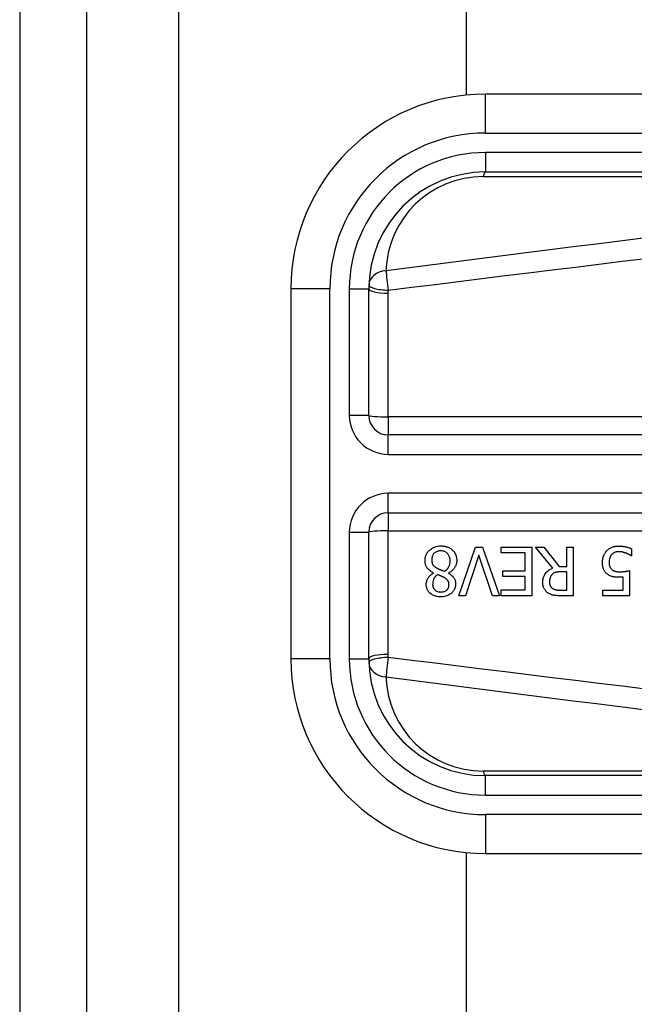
# Model space of a CAD drawing. Header units: inches. Extents: x 5 to 161, y 9 to 87.
# Tile 110 of 195: x 4.72 to 5.342, y 57.89 to 58.885. Entities that reach past the tile are written whole.
import ezdxf

# ---------------------------------------------------------------- set-up
doc = ezdxf.new("R2010")
doc.units = ezdxf.units.IN
doc.header["$MEASUREMENT"] = 0
doc.layers.add('Visible Edges(ANSI)', color=7, linetype='Continuous', lineweight=25)
doc.layers.add('Visible Tangent Edges(ANSI)', color=7, linetype='Continuous', lineweight=25)

msp = doc.modelspace()

# ---------------------------------------------------------------- linework, layer by layer
at = {"layer": 'Visible Edges(ANSI)'}
for p, q in [((4.7205, 62.51508), (4.7205, 21.03408)), ((4.7885, 21.03408), (4.7885, 62.51508)), ((5.17251, 58.80899), (5.17251, 61.85768)), ((5.8408, 58.80994), (5.19174, 58.80994)), ((5.19174, 58.7312), (5.8408, 58.7312)), ((4.99489, 58.61309), (4.99489, 58.23907)), ((5.07363, 58.48512), (5.07363, 58.61309)), ((5.7453, 58.46544), (5.09331, 58.46544)), ((5.09331, 58.38672), (5.7453, 58.38672)), ((5.07363, 58.23907), (5.07363, 58.36703)), ((5.16474, 58.30283), (5.18169, 58.35204)), ((5.18169, 58.35204), (5.18875, 58.35204)), ((5.18875, 58.35204), (5.2057, 58.30283)), ((5.20761, 58.34622), (5.20761, 58.35204)), ((5.20761, 58.35204), (5.2384, 58.35204)), ((5.2384, 58.35204), (5.2384, 58.30283)), ((5.25982, 58.33063), (5.24231, 58.35204)), ((5.24231, 58.35204), (5.2508, 58.35204)), ((5.2508, 58.35204), (5.26636, 58.33246)), ((5.27385, 58.35204), (5.28039, 58.35204)), ((5.27385, 58.33246), (5.27385, 58.35204)), ((5.28039, 58.35204), (5.28039, 58.30283)), ((5.33934, 58.35029), (5.33934, 58.34331)), ((5.18504, 58.34371), (5.1714, 58.30283)), ((5.19868, 58.30283), (5.18504, 58.34371)), ((5.23186, 58.34622), (5.20761, 58.34622)), ((5.23186, 58.32795), (5.23186, 58.34622)), ((5.33934, 58.34331), (5.33886, 58.34331)), ((5.26636, 58.33246), (5.27385, 58.33246)), ((5.13926, 58.32584), (5.13926, 58.32604)), ((5.15425, 58.32576), (5.15425, 58.32556)), ((5.20925, 58.32213), (5.20925, 58.32795)), ((5.20925, 58.32795), (5.23186, 58.32795)), ((5.23186, 58.32213), (5.20925, 58.32213)), ((5.23186, 58.30865), (5.23186, 58.32213)), ((5.27385, 58.327), (5.26811, 58.327)), ((5.27385, 58.30849), (5.27385, 58.327)), ((5.33096, 58.30861), (5.33096, 58.32173)), ((5.3373, 58.32819), (5.3373, 58.30283)), ((5.1714, 58.30283), (5.16474, 58.30283)), ((5.2057, 58.30283), (5.19868, 58.30283)), ((5.20761, 58.30865), (5.23186, 58.30865)), ((5.20761, 58.30283), (5.20761, 58.30865)), ((5.2384, 58.30283), (5.20761, 58.30283)), ((5.26735, 58.30849), (5.27385, 58.30849)), ((5.28039, 58.30283), (5.26771, 58.30283)), ((5.3103, 58.30283), (5.3103, 58.30861)), ((5.3103, 58.30861), (5.33096, 58.30861)), ((5.3373, 58.30283), (5.3103, 58.30283)), ((5.8408, 58.12096), (5.19174, 58.12096)), ((5.17251, 42.15799), (5.17251, 58.04316)), ((5.19174, 58.04222), (5.8408, 58.04222))]:
    msp.add_line(p, q, dxfattribs=at)
at = {"layer": 'Visible Edges(ANSI)', "flags": 128}
for points in [[(5.13052, 58.33832), (5.13055, 58.33919), (5.13061, 58.34004), (5.13073, 58.34089), (5.13089, 58.34173), (5.13111, 58.34256), (5.13138, 58.34338), (5.1317, 58.34418), (5.13207, 58.34496), (5.13249, 58.34571), (5.13296, 58.34643), (5.13347, 58.34712), (5.13402, 58.34778), (5.13461, 58.34841), (5.13529, 58.34905), (5.13606, 58.34971), (5.13693, 58.35036), (5.13791, 58.35098), (5.139, 58.35155), (5.14019, 58.35206), (5.14141, 58.35247), (5.14268, 58.35278), (5.14396, 58.353), (5.14525, 58.35312), (5.14656, 58.35316)], [(5.14656, 58.35316), (5.14699, 58.35316), (5.14743, 58.35314), (5.14787, 58.35312), (5.14831, 58.35309), (5.14875, 58.35306), (5.14918, 58.35301), (5.14962, 58.35295), (5.15005, 58.35289), (5.15048, 58.35281), (5.15091, 58.35273), (5.15133, 58.35263), (5.15176, 58.35252), (5.15218, 58.35241), (5.1526, 58.35228), (5.15302, 58.35214), (5.15344, 58.35199), (5.15393, 58.35179), (5.1545, 58.35154), (5.15512, 58.35124), (5.15579, 58.35087), (5.15647, 58.35044), (5.15713, 58.34998), (5.15776, 58.34947), (5.15836, 58.34893)], [(5.15836, 58.34893), (5.15865, 58.34864), (5.15894, 58.34834), (5.15921, 58.34803), (5.15948, 58.34772), (5.15973, 58.3474), (5.15997, 58.34707), (5.1602, 58.34673), (5.16042, 58.34639), (5.16063, 58.34604), (5.16083, 58.34568), (5.16102, 58.34531), (5.1612, 58.34494), (5.16137, 58.34456), (5.16154, 58.34415), (5.16171, 58.34371), (5.16187, 58.34322), (5.16202, 58.3427), (5.16217, 58.34213), (5.1623, 58.34153), (5.1624, 58.34092), (5.16248, 58.3403), (5.16254, 58.33969), (5.16258, 58.33907), (5.16259, 58.33844)], [(5.31437, 58.34825), (5.31489, 58.34878), (5.31543, 58.34928), (5.316, 58.34974), (5.31659, 58.35018), (5.3172, 58.35058), (5.31783, 58.35096), (5.31849, 58.3513), (5.31915, 58.35162), (5.31978, 58.35188), (5.32038, 58.35211), (5.32094, 58.35229), (5.32146, 58.35245), (5.32194, 58.35257), (5.32236, 58.35266), (5.32276, 58.35275), (5.32317, 58.35282), (5.32358, 58.35288), (5.32399, 58.35294), (5.3244, 58.35298), (5.32481, 58.35302), (5.32522, 58.35304), (5.32563, 58.35306), (5.32604, 58.35308), (5.32646, 58.35308)], [(5.32646, 58.35308), (5.32698, 58.35307), (5.3275, 58.35306), (5.32802, 58.35304), (5.32854, 58.35301), (5.32906, 58.35297), (5.32958, 58.35292), (5.3301, 58.35287), (5.33062, 58.3528), (5.33113, 58.35273), (5.33165, 58.35265), (5.33216, 58.35256), (5.33268, 58.35246), (5.33319, 58.35235), (5.3337, 58.35223), (5.33423, 58.3521), (5.33477, 58.35196), (5.33533, 58.35181), (5.33589, 58.35164), (5.33647, 58.35145), (5.33704, 58.35125), (5.33762, 58.35104), (5.3382, 58.35081), (5.33877, 58.35056), (5.33934, 58.35029)], [(5.14648, 58.34825), (5.14569, 58.34823), (5.14492, 58.34816), (5.14415, 58.34803), (5.14339, 58.34785), (5.14266, 58.3476), (5.14196, 58.34729), (5.14133, 58.34695), (5.14078, 58.34658), (5.1403, 58.3462), (5.13987, 58.34582), (5.1395, 58.34543), (5.13915, 58.34502), (5.13884, 58.34459), (5.13856, 58.34414), (5.1383, 58.34367), (5.13808, 58.34318), (5.13788, 58.34268), (5.13772, 58.34216), (5.13758, 58.34164), (5.13748, 58.34111), (5.1374, 58.34058), (5.13734, 58.34004), (5.13731, 58.3395), (5.1373, 58.33896)], [(5.1373, 58.33896), (5.13731, 58.33843), (5.13734, 58.3379), (5.1374, 58.33736), (5.13748, 58.33683), (5.13758, 58.33631), (5.13773, 58.3358), (5.1379, 58.3353), (5.1381, 58.33484), (5.13831, 58.33444), (5.13855, 58.33407), (5.13879, 58.33374), (5.13904, 58.33344), (5.1393, 58.33316), (5.13958, 58.33289), (5.13988, 58.33263), (5.14019, 58.33237), (5.14052, 58.33212), (5.14086, 58.33187), (5.14122, 58.33163), (5.14158, 58.33139), (5.14195, 58.33116), (5.14232, 58.33094), (5.1427, 58.33072), (5.14309, 58.33051)], [(5.15593, 58.33796), (5.15591, 58.33875), (5.15584, 58.33953), (5.15572, 58.34031), (5.15555, 58.34107), (5.15533, 58.34182), (5.15505, 58.34256), (5.15472, 58.34325), (5.15436, 58.34388), (5.15397, 58.34445), (5.15357, 58.34496), (5.15316, 58.34542), (5.15275, 58.34583), (5.15232, 58.34622), (5.15187, 58.34657), (5.1514, 58.34689), (5.15091, 58.34718), (5.15039, 58.34744), (5.14986, 58.34766), (5.14931, 58.34785), (5.14876, 58.348), (5.1482, 58.34811), (5.14763, 58.34819), (5.14705, 58.34824), (5.14648, 58.34825)], [(5.31003, 58.33641), (5.31003, 58.3369), (5.31005, 58.33739), (5.31008, 58.33787), (5.31011, 58.33836), (5.31017, 58.33884), (5.31023, 58.33932), (5.3103, 58.3398), (5.31039, 58.34028), (5.31049, 58.34075), (5.31061, 58.34122), (5.31073, 58.34169), (5.31087, 58.34216), (5.31103, 58.34262), (5.3112, 58.34308), (5.31139, 58.34356), (5.3116, 58.34405), (5.31184, 58.34455), (5.3121, 58.34507), (5.3124, 58.34559), (5.31272, 58.34612), (5.31308, 58.34666), (5.31347, 58.34719), (5.3139, 58.34772), (5.31437, 58.34825)], [(5.31924, 58.34439), (5.31907, 58.34418), (5.31891, 58.34397), (5.31875, 58.34375), (5.3186, 58.34353), (5.31845, 58.34331), (5.31832, 58.34308), (5.31819, 58.34285), (5.31806, 58.34262), (5.31794, 58.34238), (5.31783, 58.34214), (5.31772, 58.3419), (5.31762, 58.34166), (5.31752, 58.34141), (5.31743, 58.34115), (5.31734, 58.34089), (5.31725, 58.34059), (5.31716, 58.34025), (5.31706, 58.33985), (5.31698, 58.33941), (5.3169, 58.33891), (5.31683, 58.33836), (5.31677, 58.33775), (5.31674, 58.33709), (5.31673, 58.33637)], [(5.32634, 58.34738), (5.3261, 58.34737), (5.32585, 58.34737), (5.32562, 58.34735), (5.32538, 58.34733), (5.32514, 58.34731), (5.3249, 58.34728), (5.32467, 58.34725), (5.32443, 58.34721), (5.3242, 58.34716), (5.32397, 58.34711), (5.32374, 58.34706), (5.3235, 58.347), (5.32327, 58.34693), (5.32305, 58.34686), (5.32282, 58.34679), (5.32259, 58.3467), (5.32235, 58.34661), (5.32203, 58.34648), (5.32163, 58.34628), (5.32116, 58.34602), (5.32065, 58.34568), (5.32014, 58.34528), (5.31968, 58.34485), (5.31924, 58.34439)], [(5.33355, 58.34594), (5.33335, 58.34601), (5.33315, 58.34608), (5.33294, 58.34615), (5.33274, 58.34622), (5.33253, 58.34628), (5.33232, 58.34635), (5.33212, 58.34641), (5.33191, 58.34648), (5.3317, 58.34654), (5.33149, 58.3466), (5.33128, 58.34666), (5.33107, 58.34672), (5.33086, 58.34678), (5.33065, 58.34683), (5.33044, 58.34689), (5.33023, 58.34694), (5.33003, 58.34699), (5.32979, 58.34704), (5.32945, 58.34711), (5.32903, 58.34719), (5.3285, 58.34726), (5.32788, 58.34732), (5.32716, 58.34736), (5.32634, 58.34738)], [(5.33886, 58.34331), (5.33875, 58.34339), (5.33863, 58.34347), (5.33851, 58.34355), (5.33837, 58.34364), (5.33822, 58.34374), (5.33807, 58.34383), (5.3379, 58.34393), (5.33772, 58.34403), (5.33754, 58.34414), (5.33734, 58.34425), (5.33713, 58.34436), (5.33692, 58.34447), (5.33669, 58.34459), (5.33646, 58.3447), (5.33621, 58.34482), (5.33596, 58.34494), (5.33569, 58.34506), (5.33541, 58.34519), (5.33513, 58.34531), (5.33483, 58.34544), (5.33453, 58.34556), (5.33421, 58.34569), (5.33389, 58.34581), (5.33355, 58.34594)], [(5.13926, 58.32604), (5.13856, 58.32637), (5.13787, 58.32673), (5.1372, 58.32711), (5.13654, 58.32752), (5.13589, 58.32795), (5.13527, 58.32841), (5.13467, 58.3289), (5.13409, 58.32941), (5.13355, 58.32995), (5.13306, 58.33051), (5.13263, 58.33106), (5.13225, 58.3316), (5.13193, 58.33214), (5.13165, 58.33268), (5.13142, 58.33322), (5.13121, 58.33377), (5.13104, 58.33432), (5.1309, 58.33488), (5.13078, 58.33544), (5.13068, 58.33601), (5.13061, 58.33659), (5.13056, 58.33717), (5.13053, 58.33774), (5.13052, 58.33832)], [(5.14309, 58.33051), (5.14324, 58.33042), (5.1434, 58.33033), (5.14356, 58.33025), (5.14373, 58.33016), (5.14391, 58.33008), (5.1441, 58.32999), (5.14429, 58.3299), (5.1445, 58.32981), (5.14472, 58.32971), (5.14495, 58.32961), (5.14519, 58.32951), (5.14546, 58.3294), (5.14573, 58.32928), (5.14603, 58.32916), (5.14635, 58.32903), (5.14669, 58.3289), (5.14705, 58.32875), (5.14743, 58.3286), (5.14784, 58.32843), (5.14828, 58.32826), (5.14874, 58.32807), (5.14923, 58.32787), (5.14975, 58.32766), (5.1503, 58.32744)], [(5.1503, 58.32744), (5.15066, 58.32768), (5.15101, 58.32793), (5.15134, 58.32819), (5.15167, 58.32847), (5.15199, 58.32875), (5.1523, 58.32904), (5.1526, 58.32934), (5.15289, 58.32965), (5.15316, 58.32998), (5.15343, 58.33031), (5.15369, 58.33065), (5.15393, 58.33101), (5.15418, 58.33139), (5.15443, 58.33182), (5.15467, 58.33229), (5.15491, 58.3328), (5.15514, 58.33336), (5.15535, 58.33397), (5.15553, 58.33462), (5.15568, 58.33528), (5.15579, 58.33594), (5.15587, 58.33661), (5.15591, 58.33729), (5.15593, 58.33796)], [(5.16259, 58.33844), (5.16258, 58.33791), (5.16255, 58.33737), (5.1625, 58.33684), (5.16243, 58.33632), (5.16234, 58.3358), (5.16223, 58.33528), (5.1621, 58.33477), (5.16194, 58.33426), (5.16177, 58.33375), (5.16158, 58.33325), (5.16135, 58.33275), (5.16109, 58.33221), (5.16079, 58.33165), (5.16043, 58.33107), (5.16003, 58.33047), (5.15956, 58.32987), (5.15904, 58.32926), (5.15845, 58.32866), (5.15782, 58.32808), (5.15716, 58.32755), (5.15647, 58.32705), (5.15575, 58.32658), (5.15501, 58.32616), (5.15425, 58.32576)], [(5.24961, 58.31619), (5.24961, 58.31668), (5.24963, 58.31717), (5.24966, 58.31766), (5.2497, 58.31815), (5.24976, 58.31863), (5.24983, 58.31911), (5.24991, 58.31959), (5.25001, 58.32007), (5.25013, 58.32055), (5.25026, 58.32102), (5.2504, 58.32148), (5.25057, 58.32194), (5.25075, 58.3224), (5.25099, 58.32296), (5.25134, 58.32364), (5.25182, 58.32444), (5.25244, 58.32532), (5.25321, 58.32626), (5.25414, 58.3272), (5.25515, 58.32806), (5.25623, 58.32884), (5.25738, 58.32952), (5.25858, 58.33012), (5.25982, 58.33063)], [(5.31509, 58.32452), (5.31459, 58.32492), (5.31411, 58.32534), (5.31366, 58.32579), (5.31323, 58.32625), (5.31283, 58.32674), (5.31245, 58.32724), (5.3121, 58.32777), (5.31177, 58.32832), (5.31148, 58.32887), (5.31123, 58.3294), (5.31102, 58.32993), (5.31083, 58.33044), (5.31068, 58.33095), (5.31055, 58.33144), (5.31044, 58.33193), (5.31034, 58.33241), (5.31026, 58.33291), (5.3102, 58.33341), (5.31014, 58.33391), (5.3101, 58.33441), (5.31006, 58.33491), (5.31004, 58.33541), (5.31003, 58.33591), (5.31003, 58.33641)], [(5.31673, 58.33637), (5.31673, 58.33609), (5.31673, 58.33582), (5.31674, 58.33554), (5.31676, 58.33527), (5.31678, 58.33499), (5.3168, 58.33472), (5.31684, 58.33445), (5.31687, 58.33419), (5.31691, 58.33392), (5.31696, 58.33366), (5.31702, 58.33341), (5.31708, 58.33315), (5.31714, 58.33291), (5.31722, 58.33266), (5.3173, 58.33242), (5.31739, 58.33219), (5.31749, 58.33195), (5.31764, 58.33164), (5.31783, 58.33127), (5.31808, 58.33087), (5.31839, 58.33044), (5.31874, 58.33002), (5.31911, 58.32963), (5.31952, 58.32927)], [(5.31952, 58.32927), (5.31977, 58.32906), (5.32003, 58.32886), (5.3203, 58.32867), (5.32057, 58.3285), (5.32086, 58.32833), (5.32115, 58.32818), (5.32144, 58.32804), (5.32175, 58.32791), (5.32206, 58.3278), (5.32238, 58.32769), (5.32271, 58.32759), (5.32305, 58.3275), (5.3234, 58.32741), (5.32375, 58.32734), (5.32412, 58.32727), (5.32449, 58.32721), (5.32486, 58.32716), (5.32524, 58.32712), (5.32562, 58.32708), (5.32601, 58.32705), (5.3264, 58.32703), (5.32679, 58.32701), (5.32718, 58.327), (5.32757, 58.327)], [(5.13176, 58.31424), (5.13177, 58.31469), (5.1318, 58.31514), (5.13184, 58.31558), (5.1319, 58.31603), (5.13198, 58.31647), (5.13208, 58.3169), (5.13219, 58.31734), (5.13232, 58.31777), (5.13246, 58.31819), (5.13262, 58.31862), (5.13281, 58.31906), (5.13303, 58.31955), (5.1333, 58.32008), (5.13361, 58.32064), (5.13397, 58.32123), (5.13439, 58.32182), (5.13487, 58.32242), (5.1354, 58.32302), (5.13597, 58.32358), (5.13657, 58.32411), (5.1372, 58.32459), (5.13786, 58.32504), (5.13855, 58.32546), (5.13926, 58.32584)], [(5.14313, 58.32417), (5.1429, 58.32399), (5.14267, 58.32381), (5.14245, 58.32363), (5.14223, 58.32344), (5.14201, 58.32325), (5.1418, 58.32305), (5.14158, 58.32285), (5.14137, 58.32265), (5.14117, 58.32244), (5.14097, 58.32222), (5.14078, 58.32201), (5.14059, 58.32179), (5.14041, 58.32156), (5.14023, 58.32133), (5.14006, 58.3211), (5.1399, 58.32086), (5.13975, 58.32062), (5.13953, 58.32024), (5.13925, 58.31966), (5.13893, 58.31886), (5.13863, 58.31785), (5.1384, 58.31669), (5.13826, 58.31551), (5.13822, 58.31432)], [(5.15006, 58.3211), (5.14993, 58.32117), (5.14977, 58.32126), (5.14959, 58.32136), (5.14939, 58.32146), (5.14917, 58.32157), (5.14894, 58.32169), (5.14869, 58.32182), (5.14843, 58.32195), (5.14815, 58.32208), (5.14786, 58.32222), (5.14756, 58.32236), (5.14725, 58.32251), (5.14693, 58.32265), (5.14661, 58.3228), (5.14627, 58.32295), (5.14593, 58.32309), (5.14559, 58.32324), (5.14524, 58.32338), (5.14489, 58.32353), (5.14453, 58.32366), (5.14418, 58.3238), (5.14383, 58.32393), (5.14347, 58.32405), (5.14313, 58.32417)], [(5.15477, 58.31392), (5.15477, 58.31418), (5.15476, 58.31444), (5.15474, 58.3147), (5.15471, 58.31496), (5.15468, 58.31522), (5.15464, 58.31548), (5.15458, 58.31573), (5.15452, 58.31599), (5.15446, 58.31624), (5.15438, 58.31649), (5.15429, 58.31673), (5.15419, 58.31698), (5.15406, 58.31726), (5.15389, 58.31757), (5.15369, 58.3179), (5.15343, 58.31827), (5.15312, 58.31865), (5.15276, 58.31906), (5.15235, 58.31945), (5.15193, 58.31982), (5.15148, 58.32017), (5.15102, 58.3205), (5.15055, 58.32081), (5.15006, 58.3211)], [(5.15425, 58.32556), (5.15467, 58.32532), (5.15508, 58.32506), (5.15549, 58.3248), (5.15589, 58.32452), (5.15629, 58.32424), (5.15668, 58.32394), (5.15706, 58.32364), (5.15744, 58.32333), (5.1578, 58.323), (5.15816, 58.32267), (5.1585, 58.32232), (5.15882, 58.32197), (5.15913, 58.3216), (5.15943, 58.32122), (5.15973, 58.32079), (5.16003, 58.32031), (5.16032, 58.31977), (5.1606, 58.31915), (5.16085, 58.31847), (5.16105, 58.31772), (5.16121, 58.31697), (5.16131, 58.31621), (5.16137, 58.31544), (5.16139, 58.31467)], [(5.25922, 58.32445), (5.25899, 58.32422), (5.25878, 58.324), (5.25857, 58.32376), (5.25838, 58.32352), (5.25819, 58.32327), (5.25802, 58.32302), (5.25785, 58.32276), (5.25769, 58.32249), (5.25755, 58.32221), (5.25741, 58.32193), (5.25728, 58.32164), (5.25716, 58.32134), (5.25705, 58.32102), (5.25694, 58.32068), (5.25684, 58.32033), (5.25676, 58.31996), (5.25668, 58.31957), (5.25661, 58.31916), (5.25655, 58.31876), (5.2565, 58.31835), (5.25647, 58.31794), (5.25644, 58.31753), (5.25643, 58.31712), (5.25643, 58.31671)], [(5.26811, 58.327), (5.26783, 58.327), (5.26754, 58.32699), (5.26725, 58.32699), (5.26697, 58.32698), (5.26668, 58.32696), (5.26639, 58.32695), (5.2661, 58.32693), (5.26582, 58.32691), (5.26553, 58.32688), (5.26524, 58.32685), (5.26495, 58.32682), (5.26467, 58.32679), (5.26438, 58.32675), (5.2641, 58.3267), (5.26382, 58.32666), (5.26354, 58.3266), (5.26326, 58.32655), (5.26297, 58.32649), (5.26256, 58.32638), (5.26198, 58.3262), (5.26129, 58.32591), (5.26055, 58.32551), (5.25985, 58.32501), (5.25922, 58.32445)], [(5.3265, 58.32145), (5.32614, 58.32146), (5.32578, 58.32146), (5.32541, 58.32147), (5.32505, 58.32148), (5.32468, 58.32149), (5.3243, 58.32151), (5.32393, 58.32153), (5.32356, 58.32156), (5.32319, 58.32159), (5.32281, 58.32163), (5.32244, 58.32167), (5.32207, 58.32171), (5.32171, 58.32177), (5.32134, 58.32182), (5.32098, 58.32189), (5.32063, 58.32196), (5.32027, 58.32203), (5.3199, 58.32212), (5.31936, 58.32227), (5.31864, 58.32252), (5.31778, 58.32288), (5.31684, 58.32336), (5.31595, 58.32391), (5.31509, 58.32452)], [(5.33096, 58.32173), (5.33081, 58.32171), (5.33065, 58.32169), (5.33049, 58.32167), (5.33033, 58.32166), (5.33018, 58.32164), (5.33002, 58.32162), (5.32986, 58.32161), (5.3297, 58.32159), (5.32955, 58.32158), (5.32939, 58.32157), (5.32923, 58.32155), (5.32907, 58.32154), (5.32892, 58.32153), (5.32875, 58.32152), (5.32858, 58.32151), (5.32838, 58.3215), (5.32818, 58.32149), (5.32796, 58.32148), (5.32773, 58.32148), (5.3275, 58.32147), (5.32725, 58.32146), (5.327, 58.32146), (5.32675, 58.32146), (5.3265, 58.32145)], [(5.32757, 58.327), (5.32801, 58.327), (5.32845, 58.32701), (5.32889, 58.32702), (5.32933, 58.32704), (5.32977, 58.32707), (5.33021, 58.3271), (5.33065, 58.32713), (5.33109, 58.32717), (5.33153, 58.32722), (5.33197, 58.32727), (5.33242, 58.32733), (5.33287, 58.32739), (5.33331, 58.32746), (5.33376, 58.32753), (5.33419, 58.3276), (5.33461, 58.32767), (5.33502, 58.32774), (5.33542, 58.32782), (5.3358, 58.32789), (5.33615, 58.32796), (5.33648, 58.32802), (5.33679, 58.32808), (5.33706, 58.32814), (5.3373, 58.32819)], [(5.14656, 58.30171), (5.14522, 58.30175), (5.1439, 58.30186), (5.14258, 58.30206), (5.14129, 58.30236), (5.14002, 58.30276), (5.13883, 58.30326), (5.13779, 58.30381), (5.1369, 58.30437), (5.13614, 58.30494), (5.13552, 58.30548), (5.135, 58.30598), (5.13453, 58.3065), (5.13409, 58.30704), (5.13368, 58.3076), (5.13331, 58.30819), (5.13298, 58.3088), (5.13268, 58.30943), (5.13243, 58.31009), (5.13222, 58.31076), (5.13205, 58.31144), (5.13192, 58.31213), (5.13183, 58.31283), (5.13178, 58.31353), (5.13176, 58.31424)], [(5.13822, 58.31432), (5.13823, 58.31392), (5.13825, 58.31353), (5.13829, 58.31314), (5.13835, 58.31275), (5.13843, 58.31237), (5.13853, 58.31199), (5.13865, 58.31162), (5.13879, 58.31125), (5.13895, 58.31088), (5.13912, 58.31053), (5.13932, 58.3102), (5.13953, 58.30987), (5.13976, 58.30955), (5.14001, 58.30925), (5.14027, 58.30896), (5.14057, 58.30866), (5.14098, 58.3083), (5.14151, 58.30791), (5.14218, 58.30752), (5.143, 58.30716), (5.14387, 58.30689), (5.14477, 58.30671), (5.14568, 58.30661), (5.14659, 58.30658)], [(5.16139, 58.31467), (5.16137, 58.31393), (5.16131, 58.31319), (5.16121, 58.31246), (5.16107, 58.31173), (5.16088, 58.31102), (5.16064, 58.31031), (5.16036, 58.30962), (5.16003, 58.30895), (5.15966, 58.30831), (5.15926, 58.30769), (5.15881, 58.3071), (5.15833, 58.30653), (5.15781, 58.30599), (5.1572, 58.30542), (5.1565, 58.30484), (5.15569, 58.30425), (5.15477, 58.30368), (5.15373, 58.30315), (5.15259, 58.30269), (5.15142, 58.30232), (5.15023, 58.30205), (5.14901, 58.30186), (5.14779, 58.30175), (5.14656, 58.30171)], [(5.14659, 58.30658), (5.14736, 58.3066), (5.14812, 58.30667), (5.14887, 58.3068), (5.1496, 58.30699), (5.15032, 58.30724), (5.15098, 58.30754), (5.15155, 58.30787), (5.15204, 58.3082), (5.15245, 58.30853), (5.15278, 58.30883), (5.15306, 58.30912), (5.15333, 58.30943), (5.15356, 58.30974), (5.15378, 58.31008), (5.15398, 58.31042), (5.15415, 58.31078), (5.15431, 58.31116), (5.15444, 58.31154), (5.15454, 58.31192), (5.15463, 58.31232), (5.15469, 58.31271), (5.15474, 58.31311), (5.15476, 58.31351), (5.15477, 58.31392)], [(5.25519, 58.30542), (5.25465, 58.30579), (5.25414, 58.30617), (5.25365, 58.30658), (5.25318, 58.30702), (5.25274, 58.30747), (5.25232, 58.30795), (5.25192, 58.30846), (5.25155, 58.30899), (5.25122, 58.30951), (5.25094, 58.31002), (5.2507, 58.31051), (5.25049, 58.31098), (5.25032, 58.31143), (5.25018, 58.31187), (5.25006, 58.3123), (5.24996, 58.31272), (5.24987, 58.31315), (5.2498, 58.31358), (5.24974, 58.31401), (5.24969, 58.31444), (5.24965, 58.31488), (5.24963, 58.31532), (5.24961, 58.31575), (5.24961, 58.31619)], [(5.25643, 58.31671), (5.25643, 58.31644), (5.25644, 58.31616), (5.25645, 58.31589), (5.25648, 58.31562), (5.25651, 58.31535), (5.25654, 58.31508), (5.25659, 58.31481), (5.25664, 58.31455), (5.2567, 58.31428), (5.25677, 58.31402), (5.25685, 58.31376), (5.25694, 58.3135), (5.25703, 58.31325), (5.25714, 58.31299), (5.25727, 58.31272), (5.25742, 58.31244), (5.25759, 58.31214), (5.2578, 58.31184), (5.25804, 58.31152), (5.2583, 58.31122), (5.25859, 58.31093), (5.25889, 58.31066), (5.25921, 58.3104), (5.25954, 58.31017)], [(5.25954, 58.31017), (5.25983, 58.30998), (5.26014, 58.30981), (5.26045, 58.30965), (5.26076, 58.3095), (5.26109, 58.30937), (5.26141, 58.30925), (5.26175, 58.30914), (5.26208, 58.30904), (5.26242, 58.30895), (5.26277, 58.30888), (5.26312, 58.30881), (5.26348, 58.30875), (5.26384, 58.3087), (5.2642, 58.30865), (5.26456, 58.30861), (5.26492, 58.30858), (5.26527, 58.30856), (5.26561, 58.30854), (5.26594, 58.30852), (5.26626, 58.30851), (5.26656, 58.3085), (5.26685, 58.3085), (5.26711, 58.30849), (5.26735, 58.30849)], [(5.26771, 58.30283), (5.26733, 58.30283), (5.26695, 58.30283), (5.26657, 58.30284), (5.26617, 58.30285), (5.26578, 58.30286), (5.26538, 58.30287), (5.26498, 58.30288), (5.26459, 58.3029), (5.26418, 58.30292), (5.26378, 58.30295), (5.26339, 58.30298), (5.26299, 58.30301), (5.26259, 58.30304), (5.2622, 58.30308), (5.26181, 58.30313), (5.26142, 58.30317), (5.26104, 58.30323), (5.26067, 58.30328), (5.26018, 58.30337), (5.25942, 58.30354), (5.25845, 58.30383), (5.25734, 58.30426), (5.25624, 58.3048), (5.25519, 58.30542)]]:
    msp.add_lwpolyline(points, dxfattribs=at)
at = {"layer": 'Visible Edges(ANSI)'}
for centre, radius, start, end in [((5.19174, 58.61309), 0.19685, 90, 180), ((5.19174, 58.61309), 0.11811, 90, 180), ((5.09331, 58.48512), 0.01969, 180, 270), ((5.09331, 58.36703), 0.01969, 90, 180), ((5.19174, 58.23907), 0.19685, 180, 270), ((5.19174, 58.23907), 0.11811, 180, 270)]:
    msp.add_arc(centre, radius, start, end, dxfattribs=at)
at = {"layer": 'Visible Tangent Edges(ANSI)'}
for p, q in [((4.8815, 21.03408), (4.8815, 62.51508)), ((5.19174, 58.77057), (5.19174, 58.80994)), ((5.19174, 58.77057), (5.8408, 58.77057)), ((5.19174, 58.75088), (5.19174, 58.7312)), ((5.8408, 58.75088), (5.19174, 58.75088)), ((5.18942, 58.7266), (5.73855, 58.7266)), ((5.03426, 58.61309), (4.99489, 58.61309)), ((5.03426, 58.23907), (5.03426, 58.61309)), ((5.05394, 58.61309), (5.07363, 58.61309)), ((5.05394, 58.61309), (5.05394, 58.48512)), ((5.09331, 58.48373), (5.09331, 58.60858)), ((5.07363, 58.48512), (5.05394, 58.48512)), ((5.7453, 58.48373), (5.09331, 58.48373)), ((5.09331, 58.48373), (5.09331, 58.46544)), ((5.09331, 58.44575), (5.09331, 58.46544)), ((5.09331, 58.44575), (5.7453, 58.44575)), ((5.09331, 58.38672), (5.09331, 58.4064)), ((5.7453, 58.4064), (5.09331, 58.4064)), ((5.09331, 58.38672), (5.09331, 58.36842)), ((5.05394, 58.36703), (5.07363, 58.36703)), ((5.05394, 58.36703), (5.05394, 58.23907)), ((5.09331, 58.24357), (5.09331, 58.36842)), ((5.09331, 58.36842), (5.7453, 58.36842)), ((5.03426, 58.23907), (4.99489, 58.23907)), ((5.05394, 58.23907), (5.07363, 58.23907)), ((5.73855, 58.12555), (5.18942, 58.12555)), ((5.19174, 58.10127), (5.19174, 58.12096)), ((5.19174, 58.10127), (5.8408, 58.10127)), ((5.8408, 58.08159), (5.19174, 58.08159)), ((5.19174, 58.08159), (5.19174, 58.04222))]:
    msp.add_line(p, q, dxfattribs=at)
at = {"layer": 'Visible Tangent Edges(ANSI)', "flags": 128}
for points in [[(5.35129, 58.6643), (5.32762, 58.66135), (5.30396, 58.6584), (5.2803, 58.65543), (5.25664, 58.65245), (5.23298, 58.64947), (5.20933, 58.64648), (5.18567, 58.64347), (5.16201, 58.64046), (5.13835, 58.63744), (5.1147, 58.63442), (5.09104, 58.63138)], [(5.09337, 58.61171), (5.11702, 58.61467), (5.14068, 58.61762), (5.16433, 58.62056), (5.18799, 58.62349), (5.21165, 58.62642), (5.23531, 58.62933), (5.25897, 58.63224), (5.28263, 58.63514), (5.30629, 58.63803), (5.32995, 58.64091), (5.35361, 58.64378)], [(5.09331, 58.60858), (5.09331, 58.60871), (5.09332, 58.60884), (5.09332, 58.60897), (5.09332, 58.6091), (5.09332, 58.60923), (5.09332, 58.60936), (5.09332, 58.60949), (5.09332, 58.60962), (5.09332, 58.60975), (5.09332, 58.60988), (5.09333, 58.61002), (5.09333, 58.61015), (5.09333, 58.61028), (5.09333, 58.61041), (5.09334, 58.61054), (5.09334, 58.61067), (5.09334, 58.6108), (5.09334, 58.61093), (5.09335, 58.61106), (5.09335, 58.61119), (5.09335, 58.61132), (5.09336, 58.61145), (5.09336, 58.61158), (5.09337, 58.61171)], [(5.09337, 58.24045), (5.09336, 58.24058), (5.09336, 58.24071), (5.09335, 58.24084), (5.09335, 58.24097), (5.09335, 58.2411), (5.09334, 58.24123), (5.09334, 58.24136), (5.09334, 58.24149), (5.09334, 58.24162), (5.09333, 58.24175), (5.09333, 58.24188), (5.09333, 58.24201), (5.09333, 58.24214), (5.09332, 58.24227), (5.09332, 58.2424), (5.09332, 58.24253), (5.09332, 58.24266), (5.09332, 58.24279), (5.09332, 58.24292), (5.09332, 58.24305), (5.09332, 58.24318), (5.09332, 58.24331), (5.09331, 58.24344), (5.09331, 58.24357)], [(5.35361, 58.20837), (5.32995, 58.21124), (5.30629, 58.21413), (5.28263, 58.21702), (5.25897, 58.21991), (5.23531, 58.22282), (5.21165, 58.22574), (5.18799, 58.22866), (5.16433, 58.2316), (5.14068, 58.23454), (5.11702, 58.23749), (5.09337, 58.24045)], [(5.09104, 58.22077), (5.1147, 58.21774), (5.13835, 58.21471), (5.16201, 58.21169), (5.18567, 58.20868), (5.20933, 58.20568), (5.23298, 58.20269), (5.25664, 58.1997), (5.2803, 58.19673), (5.30396, 58.19376), (5.32762, 58.1908), (5.35129, 58.18785)]]:
    msp.add_lwpolyline(points, dxfattribs=at)
at = {"layer": 'Visible Tangent Edges(ANSI)'}
for centre, radius, start, end in [((5.19174, 58.61309), 0.15748, 90, 180), ((5.19174, 58.61309), 0.1378, 90, 180), ((5.18942, 58.62818), 0.09843, 90, 178.13375), ((5.09331, 58.48512), 0.03937, 180, 270), ((5.09331, 58.36703), 0.03937, 90, 180), ((5.19174, 58.23907), 0.15748, 180, 270), ((5.19174, 58.23907), 0.1378, 180, 270), ((5.18942, 58.22398), 0.09843, 181.86625, 270)]:
    msp.add_arc(centre, radius, start, end, dxfattribs=at)
for centre, major_axis, ratio, start_param, end_param in [((5.19174, 58.71151), (0, 0.01969), 0.183721, 0, 0.697296), ((5.09337, 58.61629), (-0.01967, 0.00064), 0.770235, 4.855758, 6.283185), ((5.09337, 58.61629), (-0.00251, 0.01952), 0.030516, 0.6835, 1.803862), ((5.09331, 58.61309), (-0.01969, 0), 0.228742, 0, 1.570796), ((5.09337, 58.61629), (-0.01967, 0.00064), 0.232745, 0, 1.57838), ((5.09331, 58.48512), (-0.01969, 0), 0.07065, 0, 1.570796), ((5.09331, 58.36703), (-0.01969, 0), 0.07065, 4.712389, 6.283185), ((5.09331, 58.23907), (-0.01969, 0), 0.228742, 4.712389, 6.283185), ((5.09337, 58.23586), (-0.01967, -0.00064), 0.232745, 4.704805, 6.283185), ((5.09337, 58.23586), (0.00251, 0.01952), 0.030516, 1.33773, 2.458093), ((5.09337, 58.23586), (-0.01967, -0.00064), 0.770235, 0, 1.427427), ((5.19174, 58.14064), (0, -0.01969), 0.183721, 5.58589, 6.283185)]:
    msp.add_ellipse(centre, major_axis=major_axis, ratio=ratio, start_param=start_param, end_param=end_param, dxfattribs=at)

doc.saveas('drawing.dxf')
